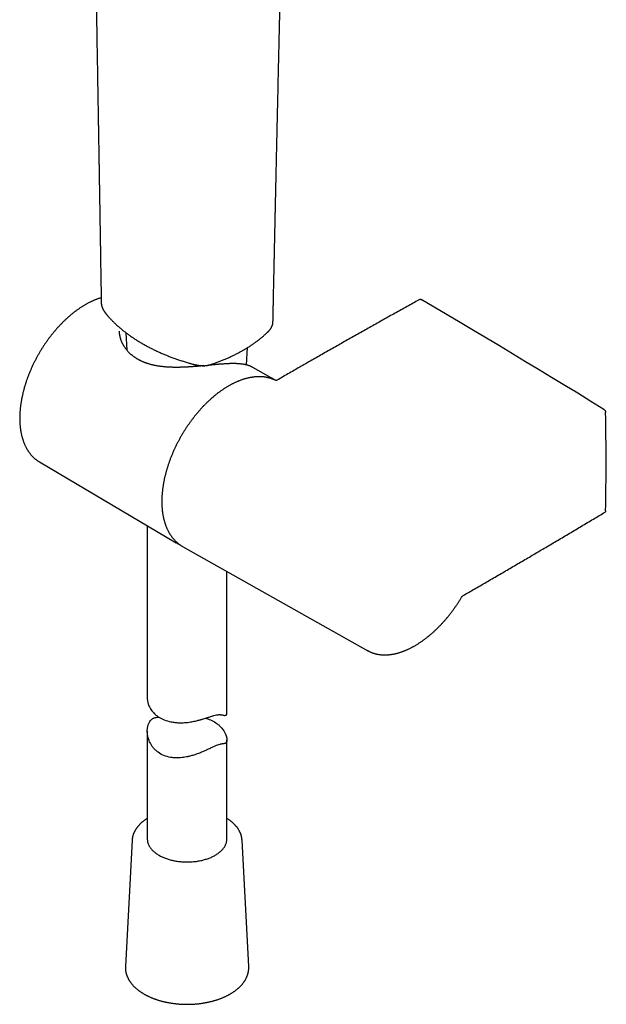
# Model space of a CAD drawing. Header units: millimetres. Extents: x 8 to 501, y 12 to 906.
# Tile 1 of 19: x 387 to 497, y 67 to 252. Entities that reach past the tile are written whole.
import ezdxf

# ---------------------------------------------------------------- set-up
doc = ezdxf.new("R2010")
doc.units = ezdxf.units.MM

msp = doc.modelspace()

# ---------------------------------------------------------------- linework, layer by layer
at = {"color": 7, "linetype": 'Continuous', "lineweight": 30}
for p, q in [((406.52, 193.43), (406.69, 190.15)), ((429.26, 187.34), (429.43, 190.61)), ((433.92, 184.93), (430.45, 186.88)), ((434.77, 184.41), (434.75, 184.42)), ((390.18, 169.08), (390.24, 169.04)), ((390.24, 169.04), (415.96, 153.82)), ((410.55, 157.02), (410.55, 124.49)), ((417.14, 153.15), (417.21, 153.11)), ((417.21, 153.11), (452.12, 133.45)), ((425.55, 121.76), (425.55, 148.42)), ((452.18, 133.42), (452.06, 133.49)), ((410.55, 118.26), (410.55, 97.93)), ((425.55, 97.93), (425.55, 116.61)), ((407.69, 97.72), (406.43, 73.9)), ((407.69, 97.72), (407.69, 97.72)), ((429.67, 73.9), (428.41, 97.72)), ((406.43, 73.9), (406.43, 73.9)), ((429.67, 73.9), (429.67, 73.9))]:
    msp.add_line(p, q, dxfattribs=at)
at = {"color": 7, "linetype": 'Continuous', "lineweight": 30, "flags": 128}
for points in [[(496.6, 178.97), (494.14, 180.48), (491.68, 181.99), (489.22, 183.49), (486.76, 184.98), (484.3, 186.48), (481.85, 187.96), (479.39, 189.44), (476.93, 190.92), (474.47, 192.39), (472.01, 193.86), (469.55, 195.32), (467.09, 196.78), (464.63, 198.23), (462.17, 199.68)], [(433.85, 184.96), (433.98, 184.89), (433.98, 184.89)], [(416.02, 153.79), (416.02, 153.79), (415.9, 153.86)], [(410.55, 97.93), (410.55, 97.83), (410.56, 97.71), (410.57, 97.6), (410.59, 97.48), (410.61, 97.36), (410.64, 97.25), (410.68, 97.13), (410.72, 97.02), (410.76, 96.9), (410.81, 96.79), (410.87, 96.68), (410.93, 96.56), (411, 96.45), (411.07, 96.34), (411.15, 96.24), (411.23, 96.13), (411.32, 96.02), (411.41, 95.92), (411.51, 95.81), (411.61, 95.71), (411.71, 95.61), (411.82, 95.51), (411.94, 95.42), (412.06, 95.32), (412.18, 95.23), (412.31, 95.14), (412.45, 95.05), (412.58, 94.97), (412.72, 94.88), (412.87, 94.8), (413.02, 94.72), (413.17, 94.64), (413.33, 94.57), (413.49, 94.49), (413.65, 94.42), (413.82, 94.36), (413.98, 94.29), (414.16, 94.23), (414.33, 94.17), (414.51, 94.11), (414.69, 94.06), (414.87, 94.01), (415.06, 93.96), (415.25, 93.91), (415.43, 93.87), (415.63, 93.83), (415.82, 93.8), (416.01, 93.76), (416.21, 93.73), (416.41, 93.71), (416.61, 93.68), (416.81, 93.66), (417.01, 93.64), (417.21, 93.63), (417.41, 93.62), (417.61, 93.61), (417.82, 93.6), (418.02, 93.6), (418.22, 93.6), (418.43, 93.61), (418.63, 93.61), (418.83, 93.62), (419.03, 93.64), (419.23, 93.66), (419.43, 93.68), (419.63, 93.7), (419.83, 93.72), (420.03, 93.75), (420.22, 93.79), (420.42, 93.82), (420.61, 93.86), (420.8, 93.9), (420.99, 93.95), (421.17, 93.99), (421.35, 94.04), (421.54, 94.1), (421.71, 94.15), (421.89, 94.21), (422.06, 94.27), (422.23, 94.34), (422.4, 94.4), (422.56, 94.47), (422.72, 94.55), (422.88, 94.62), (423.04, 94.7), (423.19, 94.78), (423.33, 94.86), (423.47, 94.94), (423.61, 95.03), (423.75, 95.11), (423.88, 95.2), (424, 95.3), (424.12, 95.39), (424.24, 95.49), (424.35, 95.58), (424.46, 95.68), (424.56, 95.78), (424.66, 95.89), (424.75, 95.99), (424.84, 96.1), (424.93, 96.2), (425.01, 96.31), (425.08, 96.42), (425.15, 96.53), (425.21, 96.64), (425.27, 96.76), (425.32, 96.87), (425.37, 96.98), (425.41, 97.1), (425.45, 97.21), (425.48, 97.33), (425.5, 97.45), (425.52, 97.56), (425.54, 97.68), (425.55, 97.8), (425.55, 97.91), (425.55, 97.93)]]:
    msp.add_lwpolyline(points, dxfattribs=at)
at = {"color": 7, "linetype": 'Continuous', "lineweight": 30}
msp.add_ellipse((146.56, 374.92), major_axis=(-246.73, 434.89), ratio=0.572321, start_param=3.908625, end_param=3.954095, dxfattribs=at)
for points, knots in [([(400.34, 290.36), (400.34, 290.26), (400.35, 289.97), (400.36, 289.5), (400.37, 288.97), (400.37, 288.46), (400.38, 287.96), (400.39, 287.47), (400.4, 287), (400.41, 286.51), (400.42, 286), (400.42, 285.49), (400.43, 284.99), (400.44, 284.51), (400.45, 284.04), (400.46, 283.6), (400.46, 283.17), (400.47, 282.75), (400.48, 282.36), (400.48, 281.98), (400.49, 281.62), (400.49, 281.3), (400.5, 281.01), (400.5, 280.77), (400.51, 280.52), (400.51, 280.28), (400.52, 280.04), (400.52, 279.65), (400.53, 279.12), (400.54, 278.43), (400.56, 277.73), (400.57, 277.01), (400.58, 276.4), (400.59, 275.87), (400.59, 275.46), (400.6, 275.04), (400.61, 274.63), (400.61, 274.23), (400.62, 273.85), (400.63, 273.48), (400.63, 273.13), (400.64, 272.79), (400.64, 272.47), (400.65, 272.16), (400.65, 271.87), (400.66, 271.6), (400.66, 271.34), (400.67, 271.08), (400.67, 270.81), (400.68, 270.52), (400.68, 270.19), (400.69, 269.85), (400.7, 269.49), (400.7, 269.13), (400.71, 268.76), (400.71, 268.41), (400.72, 268.06), (400.73, 267.7), (400.73, 267.33), (400.74, 266.96), (400.75, 266.57), (400.76, 265.96), (400.77, 265.13), (400.79, 264.04), (400.81, 262.9), (400.83, 261.72), (400.85, 260.55), (400.87, 259.39), (400.91, 257.1), (400.99, 252.49), (401.06, 247.91), (401.12, 244.5), (401.14, 243.44), (401.16, 242.38), (401.17, 241.31), (401.19, 240.23), (401.21, 239.13), (401.23, 238.23), (401.24, 237.53), (401.25, 237.04), (401.25, 236.56), (401.26, 236.09), (401.27, 235.62), (401.28, 235.17), (401.29, 234.71), (401.29, 234.25), (401.3, 233.78), (401.31, 233.33), (401.32, 232.88), (401.32, 232.4), (401.33, 231.88), (401.34, 231.31), (401.35, 230.72), (401.36, 230.11), (401.37, 229.54), (401.38, 229), (401.39, 228.49), (401.4, 227.98), (401.41, 227.46), (401.42, 226.81), (401.43, 226.01), (401.45, 225.06), (401.46, 224.1), (401.48, 223.14), (401.49, 222.24), (401.51, 221.41), (401.52, 220.66), (401.53, 219.91), (401.54, 219.17), (401.56, 218.43), (401.57, 217.7), (401.58, 216.98), (401.59, 216.26), (401.6, 215.54), (401.61, 214.83), (401.63, 214.13), (401.64, 213.45), (401.65, 212.79), (401.66, 212.28), (401.66, 211.93), (401.67, 211.71), (401.67, 211.49), (401.67, 211.26), (401.68, 211.01), (401.68, 210.74), (401.69, 210.43), (401.69, 210.09), (401.7, 209.74), (401.7, 209.36), (401.71, 208.97), (401.72, 208.56), (401.72, 208.13), (401.73, 207.68), (401.74, 207.21), (401.75, 206.73), (401.75, 206.25), (401.76, 205.78), (401.77, 205.31), (401.78, 204.83), (401.78, 204.34), (401.79, 203.83), (401.8, 203.31), (401.81, 202.78), (401.82, 202.22), (401.83, 201.64), (401.84, 201.04), (401.85, 200.42), (401.86, 199.79), (401.86, 199.36), (401.87, 199.14), (401.87, 199.13)], [0, 0, 0, 0, 0.0035107, 0.0094693, 0.0152926, 0.0209797, 0.0264323, 0.0317529, 0.0369413, 0.0419972, 0.0478431, 0.0535007, 0.0589695, 0.0642495, 0.0693404, 0.0742424, 0.0789554, 0.0834795, 0.0878147, 0.091961, 0.0959184, 0.0996869, 0.1025154, 0.1052273, 0.1078492, 0.1104816, 0.1131342, 0.1158071, 0.1232002, 0.1307444, 0.1384397, 0.1462862, 0.1542839, 0.1588387, 0.1634411, 0.1680768, 0.172592, 0.1769447, 0.1811348, 0.1851624, 0.1890192, 0.1927142, 0.1962473, 0.1996185, 0.2028278, 0.2058223, 0.2086607, 0.211363, 0.214123, 0.2175472, 0.2211221, 0.2248476, 0.2287237, 0.2327505, 0.2369278, 0.2406283, 0.2444394, 0.2483612, 0.2523936, 0.2565367, 0.2607774, 0.2650202, 0.2766014, 0.2880555, 0.3011497, 0.3140739, 0.326831, 0.339532, 0.3522329, 0.4021292, 0.4912298, 0.5027761, 0.5143224, 0.5259315, 0.5376801, 0.5495683, 0.5615961, 0.5737636, 0.5791615, 0.5845494, 0.5898378, 0.5950224, 0.6001033, 0.6050806, 0.6099541, 0.6151952, 0.6203109, 0.6253011, 0.6301658, 0.6349144, 0.641034, 0.6473223, 0.6537793, 0.660405, 0.6671993, 0.6726561, 0.6782165, 0.6838393, 0.6894985, 0.695194, 0.705455, 0.715832, 0.7263248, 0.73693, 0.7475045, 0.7558415, 0.7641125, 0.7723175, 0.7804564, 0.7885293, 0.7965362, 0.804466, 0.8122504, 0.8202365, 0.8280498, 0.8356903, 0.8431582, 0.8504535, 0.8575763, 0.8597828, 0.8620886, 0.8645269, 0.8670978, 0.8698012, 0.8726371, 0.8761491, 0.8798448, 0.8837243, 0.8877876, 0.8921236, 0.8966516, 0.9013717, 0.9062835, 0.9113867, 0.9166815, 0.9221664, 0.9271262, 0.9322407, 0.9375038, 0.9429139, 0.9484711, 0.9541752, 0.9600264, 0.9660246, 0.9724661, 0.979069, 0.9858332, 0.9927587, 0.9998456, 1, 1, 1, 1]), ([(434.24, 195.55), (434.24, 195.58), (434.25, 195.72), (434.25, 195.96), (434.26, 196.26), (434.26, 196.55), (434.27, 196.82), (434.27, 197.08), (434.28, 197.33), (434.28, 197.58), (434.29, 197.83), (434.3, 198.08), (434.3, 198.31), (434.3, 198.53), (434.31, 198.72), (434.31, 198.95), (434.32, 199.2), (434.33, 199.51), (434.33, 199.81), (434.34, 200.13), (434.35, 200.45), (434.35, 200.84), (434.36, 201.3), (434.37, 201.83), (434.39, 202.37), (434.4, 202.91), (434.41, 203.46), (434.42, 204.01), (434.43, 204.52), (434.44, 205), (434.45, 205.43), (434.46, 205.85), (434.47, 206.26), (434.48, 206.58), (434.48, 206.81), (434.48, 206.95), (434.49, 207.1), (434.49, 207.23), (434.49, 207.36), (434.5, 207.48), (434.5, 207.6), (434.5, 207.71), (434.5, 207.8), (434.5, 207.87), (434.5, 207.94), (434.51, 208.01), (434.51, 208.09), (434.51, 208.18), (434.51, 208.29), (434.51, 208.4), (434.52, 208.53), (434.52, 208.66), (434.52, 208.8), (434.53, 208.95), (434.53, 209.28), (434.54, 209.78), (434.56, 210.45), (434.57, 211.09), (434.59, 211.72), (434.6, 212.33), (434.61, 212.94), (434.63, 213.54), (434.64, 214.09), (434.65, 214.6), (434.66, 215.06), (434.67, 215.53), (434.68, 216.01), (434.69, 216.5), (434.7, 216.92), (434.71, 217.28), (434.71, 217.56), (434.72, 217.85), (434.73, 218.14), (434.73, 218.42), (434.74, 218.68), (434.74, 218.92), (434.75, 219.15), (434.75, 219.36), (434.76, 219.56), (434.76, 219.74), (434.77, 219.89), (434.77, 220.04), (434.77, 220.18), (434.78, 220.33), (434.78, 220.48), (434.78, 220.66), (434.79, 220.86), (434.79, 221.08), (434.8, 221.31), (434.8, 221.56), (434.81, 221.82), (434.81, 222.09), (434.82, 222.37), (434.83, 222.64), (434.83, 222.92), (434.84, 223.18), (434.84, 223.45), (434.85, 223.81), (434.86, 224.25), (434.87, 224.78), (434.9, 226.05), (434.93, 227.32), (434.96, 228.61), (434.97, 229.18), (434.99, 229.76), (435, 230.35), (435.01, 230.88), (435.02, 231.35), (435.03, 231.75), (435.04, 232.13), (435.05, 232.5), (435.05, 232.86), (435.06, 233.18), (435.07, 233.46), (435.07, 233.7), (435.08, 233.92), (435.08, 234.13), (435.09, 234.34), (435.09, 234.51), (435.1, 234.67), (435.1, 234.82), (435.1, 234.97), (435.11, 235.14), (435.11, 235.31), (435.11, 235.52), (435.12, 235.78), (435.13, 236.08), (435.13, 236.39), (435.14, 236.7), (435.15, 237.02), (435.16, 237.34), (435.16, 237.73), (435.18, 238.2), (435.19, 238.72), (435.2, 239.24), (435.21, 239.75), (435.22, 240.26), (435.23, 240.76), (435.24, 241.25), (435.29, 243.05), (435.33, 244.87), (435.37, 246.68), (435.38, 247.19), (435.39, 247.69), (435.4, 248.21), (435.41, 248.74), (435.43, 249.28), (435.44, 249.75), (435.45, 250.14), (435.45, 250.45), (435.46, 250.75), (435.47, 251.02), (435.47, 251.25), (435.48, 251.46), (435.48, 251.65), (435.49, 251.84), (435.49, 252.02), (435.49, 252.19), (435.5, 252.34), (435.5, 252.5), (435.5, 252.66), (435.51, 252.83), (435.51, 253), (435.52, 253.19), (435.52, 253.39), (435.53, 253.6), (435.53, 253.82), (435.54, 254.05), (435.54, 254.29), (435.55, 254.61), (435.56, 254.99), (435.57, 255.44), (435.58, 255.91), (435.59, 256.41), (435.6, 256.93), (435.61, 257.44), (435.62, 257.95), (435.64, 258.45), (435.65, 258.95), (435.68, 260.2), (435.71, 261.69), (435.75, 263.43), (435.78, 264.65), (435.81, 265.88), (435.83, 266.9), (435.85, 267.7), (435.86, 268.3), (435.87, 268.89), (435.89, 269.5), (435.9, 270.11), (435.92, 270.71), (435.93, 271.29), (435.94, 271.87), (435.95, 272.32), (435.96, 272.66), (435.96, 272.87), (435.97, 273.06), (435.97, 273.24), (435.98, 273.41), (435.98, 273.56), (435.98, 273.68), (435.99, 273.79), (435.99, 273.89), (435.99, 273.99), (435.99, 274.12), (436, 274.26), (436, 274.44), (436, 274.62), (436.01, 274.81), (436.01, 275.01), (436.02, 275.23), (436.02, 275.45), (436.03, 275.67), (436.04, 276.08), (436.05, 276.67), (436.07, 277.44), (436.09, 278.43), (436.12, 279.66), (436.14, 280.82), (436.16, 281.68), (436.18, 282.24), (436.19, 282.78), (436.2, 283.21), (436.2, 283.51), (436.21, 283.7), (436.21, 283.9), (436.22, 284.1), (436.22, 284.32), (436.23, 284.56), (436.23, 284.8), (436.24, 285.06), (436.25, 285.33), (436.25, 285.61), (436.26, 285.91), (436.27, 286.23), (436.27, 286.56), (436.28, 286.9), (436.29, 287.26), (436.3, 287.64), (436.31, 288.02), (436.31, 288.42), (436.32, 288.84), (436.33, 289.12), (436.33, 289.26)], [0, 0, 0, 0, 0.001023, 0.004387, 0.007618, 0.010714, 0.013625, 0.016406, 0.019058, 0.021581, 0.024415, 0.027067, 0.029535, 0.03182, 0.033921, 0.03584, 0.038991, 0.042196, 0.045479, 0.048839, 0.052276, 0.05579, 0.061318, 0.067004, 0.072752, 0.07855, 0.0844, 0.090299, 0.09625, 0.100927, 0.105516, 0.110007, 0.114402, 0.118699, 0.12025, 0.121788, 0.123314, 0.124808, 0.126186, 0.127437, 0.128749, 0.129885, 0.130845, 0.131629, 0.132259, 0.133011, 0.133887, 0.134886, 0.136008, 0.137253, 0.13854, 0.139936, 0.141442, 0.143057, 0.144715, 0.152035, 0.159219, 0.166016, 0.172687, 0.179249, 0.18574, 0.192159, 0.198506, 0.203444, 0.208352, 0.213344, 0.218446, 0.223656, 0.228975, 0.232001, 0.235061, 0.238156, 0.241267, 0.244256, 0.247093, 0.249629, 0.252031, 0.254298, 0.256431, 0.258428, 0.25999, 0.261461, 0.262957, 0.264547, 0.26623, 0.268007, 0.270222, 0.272566, 0.275041, 0.277645, 0.280466, 0.283418, 0.286382, 0.289316, 0.292218, 0.295089, 0.297929, 0.300738, 0.306522, 0.31217, 0.317685, 0.347031, 0.352952, 0.359007, 0.365196, 0.37152, 0.377978, 0.382273, 0.386494, 0.390596, 0.394577, 0.398438, 0.40218, 0.404773, 0.407299, 0.409708, 0.41199, 0.414145, 0.416173, 0.417682, 0.419233, 0.420874, 0.422605, 0.424425, 0.426336, 0.429434, 0.432672, 0.435964, 0.43931, 0.44271, 0.446165, 0.449674, 0.455266, 0.460912, 0.466473, 0.471947, 0.477333, 0.482633, 0.487845, 0.492994, 0.540521, 0.545855, 0.55119, 0.556569, 0.562077, 0.567716, 0.573484, 0.579383, 0.582676, 0.586007, 0.589258, 0.592335, 0.594632, 0.596821, 0.598903, 0.600879, 0.602784, 0.604578, 0.606261, 0.607857, 0.609534, 0.611322, 0.613222, 0.615233, 0.617356, 0.619591, 0.621936, 0.624394, 0.626962, 0.629628, 0.634488, 0.639263, 0.643954, 0.64965, 0.655217, 0.660652, 0.665993, 0.671328, 0.676663, 0.681998, 0.711341, 0.72444, 0.737539, 0.750638, 0.763764, 0.770055, 0.776385, 0.782755, 0.789165, 0.79568, 0.802341, 0.808323, 0.814417, 0.820623, 0.822993, 0.825215, 0.827287, 0.82921, 0.830983, 0.832607, 0.833877, 0.835038, 0.83609, 0.837137, 0.838291, 0.839968, 0.841829, 0.843877, 0.845863, 0.847996, 0.850278, 0.852653, 0.855021, 0.857379, 0.865727, 0.873956, 0.882067, 0.897524, 0.913104, 0.91921, 0.925169, 0.930976, 0.93663, 0.938702, 0.940752, 0.94279, 0.944956, 0.947306, 0.949837, 0.952391, 0.955107, 0.957985, 0.961025, 0.964227, 0.967591, 0.971117, 0.974805, 0.978656, 0.982668, 0.986767, 0.991021, 0.995433, 1, 1, 1, 1]), ([(401.85, 200.01), (401.83, 200.01), (401.74, 199.98), (401.57, 199.93), (401.37, 199.86), (401.16, 199.79), (400.95, 199.71), (400.74, 199.62), (400.53, 199.54), (400.32, 199.45), (400.11, 199.35), (399.9, 199.25), (399.68, 199.15), (399.47, 199.04), (399.26, 198.93), (399.05, 198.81), (398.84, 198.69), (398.63, 198.57), (398.42, 198.44), (398.21, 198.3), (398, 198.17), (397.79, 198.03), (397.58, 197.88), (397.37, 197.74), (397.16, 197.58), (396.95, 197.43), (396.74, 197.27), (396.54, 197.11), (396.33, 196.94), (396.13, 196.77), (395.92, 196.6), (395.72, 196.42), (395.52, 196.24), (395.32, 196.06), (395.12, 195.87), (394.92, 195.68), (394.72, 195.49), (394.52, 195.29), (394.33, 195.09), (394.13, 194.89), (393.94, 194.69), (393.75, 194.48), (393.56, 194.27), (393.37, 194.05), (393.19, 193.84), (393, 193.62), (392.82, 193.4), (392.64, 193.17), (392.46, 192.95), (392.28, 192.72), (392.11, 192.49), (391.93, 192.25), (391.76, 192.02), (391.59, 191.78), (391.42, 191.54), (391.26, 191.3), (391.09, 191.06), (390.93, 190.81), (390.77, 190.56), (390.62, 190.31), (390.46, 190.06), (390.31, 189.81), (390.16, 189.56), (390.02, 189.3), (389.87, 189.04), (389.73, 188.79), (389.59, 188.53), (389.45, 188.27), (389.32, 188), (389.19, 187.74), (389.06, 187.48), (388.94, 187.21), (388.81, 186.95), (388.69, 186.68), (388.58, 186.42), (388.46, 186.15), (388.35, 185.88), (388.24, 185.61), (388.14, 185.34), (388.03, 185.07), (387.94, 184.81), (387.84, 184.54), (387.75, 184.27), (387.66, 184), (387.57, 183.73), (387.49, 183.46), (387.41, 183.19), (387.33, 182.92), (387.26, 182.65), (387.19, 182.38), (387.12, 182.12), (387.06, 181.85), (387, 181.58), (386.94, 181.32), (386.89, 181.05), (386.84, 180.79), (386.79, 180.53), (386.75, 180.26), (386.71, 180), (386.67, 179.74), (386.64, 179.48), (386.61, 179.23), (386.58, 178.97), (386.56, 178.72), (386.54, 178.46), (386.53, 178.21), (386.51, 177.96), (386.51, 177.71), (386.5, 177.47), (386.5, 177.22), (386.5, 176.98), (386.51, 176.74), (386.52, 176.5), (386.53, 176.27), (386.55, 176.03), (386.57, 175.8), (386.59, 175.57), (386.62, 175.34), (386.65, 175.12), (386.69, 174.9), (386.73, 174.68), (386.77, 174.46), (386.81, 174.25), (386.86, 174.04), (386.92, 173.83), (386.97, 173.62), (387.03, 173.42), (387.09, 173.22), (387.16, 173.02), (387.23, 172.83), (387.3, 172.64), (387.38, 172.45), (387.46, 172.27), (387.54, 172.09), (387.63, 171.91), (387.72, 171.74), (387.81, 171.57), (387.91, 171.4), (388.01, 171.24), (388.11, 171.08), (388.22, 170.93), (388.33, 170.78), (388.44, 170.63), (388.56, 170.49), (388.67, 170.35), (388.8, 170.21), (388.92, 170.08), (389.05, 169.96), (389.18, 169.83), (389.31, 169.71), (389.44, 169.6), (389.58, 169.49), (389.72, 169.38), (389.86, 169.28), (390.01, 169.18), (390.11, 169.12), (390.17, 169.08), (390.17, 169.08)], [0, 0, 0, 0, 0.002249, 0.008781, 0.015316, 0.021853, 0.028392, 0.034932, 0.041474, 0.048018, 0.054562, 0.061107, 0.067652, 0.074198, 0.080743, 0.087289, 0.093835, 0.10038, 0.106926, 0.11347, 0.120014, 0.126558, 0.133101, 0.139643, 0.146185, 0.152726, 0.159266, 0.165805, 0.172344, 0.178882, 0.185419, 0.191955, 0.19849, 0.205025, 0.211559, 0.218092, 0.224624, 0.231156, 0.237687, 0.244217, 0.250746, 0.257275, 0.263803, 0.270331, 0.276858, 0.283384, 0.28991, 0.296436, 0.302961, 0.309485, 0.31601, 0.322533, 0.329057, 0.33558, 0.342103, 0.348625, 0.355148, 0.36167, 0.368192, 0.374714, 0.381235, 0.387757, 0.394279, 0.4008, 0.407322, 0.413844, 0.420365, 0.426887, 0.433409, 0.439931, 0.446453, 0.452976, 0.459499, 0.466022, 0.472545, 0.479069, 0.485593, 0.492117, 0.498642, 0.505168, 0.511694, 0.51822, 0.524747, 0.531274, 0.537803, 0.544331, 0.550861, 0.557391, 0.563922, 0.570453, 0.576986, 0.583519, 0.590052, 0.596587, 0.603123, 0.609659, 0.616196, 0.622734, 0.629273, 0.635813, 0.642353, 0.648895, 0.655437, 0.66198, 0.668524, 0.675069, 0.681614, 0.68816, 0.694706, 0.701253, 0.707801, 0.714349, 0.720897, 0.727446, 0.733994, 0.740542, 0.74709, 0.753637, 0.760184, 0.766729, 0.773274, 0.779817, 0.786358, 0.792897, 0.799434, 0.805969, 0.8125, 0.819028, 0.825552, 0.832072, 0.838587, 0.845098, 0.851603, 0.858102, 0.864595, 0.871082, 0.877562, 0.884034, 0.8905, 0.896957, 0.903407, 0.909848, 0.916282, 0.922707, 0.929124, 0.935534, 0.941936, 0.94833, 0.954718, 0.961099, 0.967474, 0.973843, 0.980208, 0.986569, 0.992926, 0.999281, 1, 1, 1, 1]), ([(401.87, 199.13), (401.87, 199.1), (401.87, 199.03), (401.88, 198.93), (401.89, 198.82), (401.91, 198.72), (401.93, 198.61), (401.95, 198.51), (401.98, 198.41), (402.01, 198.31), (402.04, 198.21), (402.08, 198.12), (402.12, 198.01), (402.17, 197.91), (402.22, 197.81), (402.28, 197.7), (402.34, 197.6), (402.4, 197.5), (402.47, 197.4), (402.53, 197.31), (402.61, 197.2), (402.69, 197.1), (402.77, 196.99), (402.86, 196.89), (402.93, 196.8), (402.98, 196.74), (403, 196.71), (403.02, 196.69), (403.03, 196.68)], [0, 0, 0, 0, 0.032068, 0.066515, 0.101033, 0.135639, 0.170347, 0.205168, 0.240103, 0.275138, 0.310237, 0.345556, 0.383372, 0.424047, 0.465242, 0.507083, 0.549616, 0.592866, 0.636808, 0.681327, 0.72656, 0.781433, 0.835482, 0.889911, 0.943691, 0.970017, 0.98729, 1, 1, 1, 1]), ([(461.93, 199.71), (461.59, 199.52), (460.5, 198.92), (458.66, 197.89), (456.42, 196.64), (454.17, 195.38), (451.93, 194.12), (449.68, 192.85), (447.43, 191.58), (445.19, 190.3), (442.94, 189.02), (440.7, 187.74), (438.45, 186.45), (436.54, 185.36), (435.38, 184.69), (434.97, 184.45)], [0, 0, 0, 0, 0.037652, 0.120982, 0.204312, 0.287643, 0.370973, 0.454303, 0.537633, 0.620963, 0.704293, 0.787624, 0.870954, 0.954284, 1, 1, 1, 1]), ([(461.93, 199.71), (461.93, 199.71), (461.94, 199.72), (461.98, 199.73), (462.03, 199.73), (462.08, 199.72), (462.13, 199.7), (462.16, 199.69), (462.17, 199.68)], [0, 0, 0, 0, 0.024296, 0.244824, 0.459118, 0.679628, 0.838574, 1, 1, 1, 1]), ([(403.03, 196.68), (403.08, 196.62), (403.2, 196.48), (403.39, 196.27), (403.59, 196.05), (403.8, 195.84), (404.01, 195.62), (404.22, 195.41), (404.44, 195.19), (404.66, 194.98), (404.89, 194.77), (405.12, 194.57), (405.36, 194.36), (405.6, 194.16), (405.84, 193.95), (406.09, 193.75), (406.35, 193.56), (406.6, 193.36), (406.86, 193.17), (407.13, 192.97), (407.4, 192.78), (407.67, 192.59), (407.94, 192.41), (408.22, 192.22), (408.51, 192.04), (408.79, 191.86), (409.08, 191.69), (409.37, 191.51), (409.67, 191.34), (409.97, 191.17), (410.27, 191), (410.58, 190.84), (410.89, 190.67), (411.2, 190.51), (411.52, 190.35), (411.84, 190.2), (412.16, 190.04), (412.48, 189.89), (412.81, 189.74), (413.14, 189.59), (413.48, 189.45), (413.81, 189.31), (414.15, 189.17), (414.5, 189.03), (414.84, 188.9), (415.19, 188.77), (415.54, 188.64), (415.9, 188.51), (416.25, 188.39), (416.61, 188.26), (416.97, 188.15), (417.33, 188.03), (417.7, 187.92), (418.06, 187.81), (418.35, 187.72), (418.51, 187.68), (418.55, 187.66)], [0, 0, 0, 0, 0.0158288, 0.0345268, 0.0532326, 0.0719363, 0.0906272, 0.1094104, 0.1281396, 0.1468762, 0.1656232, 0.1843836, 0.2031602, 0.2219562, 0.2407745, 0.259618, 0.2784899, 0.2973958, 0.3160308, 0.3349236, 0.353835, 0.3727559, 0.391676, 0.4105839, 0.4294705, 0.4483266, 0.4671432, 0.4859113, 0.504621, 0.5233411, 0.5421806, 0.5610151, 0.5798482, 0.5986833, 0.617523, 0.6363707, 0.6552301, 0.6741048, 0.6929984, 0.7119149, 0.7305316, 0.749388, 0.7682564, 0.7871312, 0.8060073, 0.8248779, 0.8437379, 0.8625823, 0.8814064, 0.9002052, 0.9189743, 0.9377013, 0.9565364, 0.975352, 0.9941638, 1, 1, 1, 1]), ([(433.22, 193.52), (433.23, 193.53), (433.24, 193.54), (433.27, 193.57), (433.31, 193.61), (433.35, 193.65), (433.4, 193.7), (433.46, 193.76), (433.52, 193.83), (433.59, 193.91), (433.65, 193.99), (433.72, 194.07), (433.78, 194.15), (433.84, 194.24), (433.89, 194.32), (433.94, 194.41), (433.99, 194.51), (434.03, 194.6), (434.07, 194.7), (434.11, 194.8), (434.14, 194.9), (434.17, 195), (434.19, 195.11), (434.21, 195.22), (434.23, 195.32), (434.24, 195.43), (434.24, 195.51), (434.24, 195.55), (434.24, 195.55)], [0, 0, 0, 0, 0.011541, 0.036979, 0.062984, 0.092826, 0.126756, 0.164891, 0.207031, 0.252568, 0.295382, 0.338771, 0.382351, 0.425838, 0.46914, 0.512214, 0.555051, 0.597656, 0.638641, 0.682645, 0.7273, 0.771816, 0.816215, 0.860524, 0.90477, 0.948979, 0.993175, 1, 1, 1, 1]), ([(421.28, 187.2), (421.28, 187.2), (421.2, 187.19), (421.04, 187.18), (420.81, 187.16), (420.57, 187.14), (420.33, 187.11), (420.09, 187.09), (419.85, 187.07), (419.61, 187.05), (419.37, 187.03), (419.13, 187.02), (418.89, 187), (418.65, 186.98), (418.4, 186.97), (418.16, 186.95), (417.91, 186.94), (417.66, 186.93), (417.41, 186.92), (417.17, 186.91), (416.92, 186.9), (416.68, 186.89), (416.43, 186.89), (416.18, 186.89), (415.94, 186.89), (415.69, 186.89), (415.45, 186.89), (415.21, 186.9), (414.96, 186.9), (414.72, 186.92), (414.48, 186.93), (414.25, 186.94), (414.01, 186.96), (413.77, 186.98), (413.54, 187.01), (413.31, 187.03), (413.08, 187.06), (412.85, 187.09), (412.63, 187.12), (412.41, 187.16), (412.19, 187.2), (411.98, 187.24), (411.76, 187.29), (411.55, 187.34), (411.34, 187.39), (411.14, 187.44), (410.94, 187.5), (410.74, 187.56), (410.54, 187.62), (410.35, 187.69), (410.16, 187.76), (409.97, 187.83), (409.78, 187.91), (409.6, 187.99), (409.42, 188.07), (409.25, 188.15), (409.07, 188.24), (408.91, 188.33), (408.74, 188.42), (408.58, 188.52), (408.43, 188.62), (408.27, 188.72), (408.12, 188.83), (407.97, 188.93), (407.82, 189.05), (407.68, 189.16), (407.54, 189.28), (407.4, 189.4), (407.27, 189.52), (407.14, 189.65), (407.02, 189.77), (406.9, 189.91), (406.78, 190.04), (406.67, 190.17), (406.56, 190.31), (406.46, 190.45), (406.36, 190.59), (406.26, 190.74), (406.17, 190.88), (406.08, 191.03), (406, 191.18), (405.92, 191.33), (405.84, 191.48), (405.77, 191.63), (405.71, 191.78), (405.65, 191.93), (405.59, 192.08), (405.54, 192.24), (405.5, 192.39), (405.46, 192.54), (405.42, 192.69), (405.39, 192.83), (405.36, 192.98), (405.34, 193.13), (405.33, 193.27), (405.31, 193.42), (405.3, 193.56), (405.3, 193.67), (405.3, 193.73), (405.3, 193.74)], [0, 0, 0, 0, 0.000295, 0.010372, 0.020493, 0.030649, 0.040827, 0.051019, 0.06121, 0.071386, 0.081538, 0.091709, 0.101947, 0.112245, 0.122592, 0.132979, 0.143394, 0.153825, 0.164261, 0.174682, 0.18508, 0.195524, 0.206033, 0.216538, 0.227044, 0.237555, 0.248074, 0.258606, 0.269155, 0.279726, 0.290319, 0.300705, 0.311251, 0.321817, 0.332385, 0.34293, 0.353433, 0.363876, 0.374242, 0.384518, 0.394828, 0.405198, 0.415534, 0.425843, 0.436131, 0.446407, 0.456676, 0.466948, 0.477227, 0.487509, 0.497523, 0.507804, 0.518105, 0.528412, 0.538706, 0.548972, 0.559195, 0.569361, 0.579456, 0.589508, 0.599819, 0.610127, 0.62045, 0.630795, 0.641169, 0.651581, 0.662038, 0.672546, 0.683103, 0.693561, 0.704162, 0.714807, 0.725488, 0.736197, 0.746926, 0.757666, 0.768408, 0.779145, 0.789965, 0.800849, 0.811751, 0.822668, 0.833599, 0.844543, 0.855498, 0.866461, 0.877433, 0.888416, 0.899288, 0.91014, 0.920977, 0.931804, 0.942627, 0.953449, 0.964277, 0.975113, 0.985762, 0.99644, 1, 1, 1, 1]), ([(422.91, 187.54), (422.97, 187.56), (423.14, 187.62), (423.42, 187.72), (423.75, 187.85), (424.08, 187.97), (424.4, 188.1), (424.72, 188.22), (425.04, 188.36), (425.36, 188.49), (425.67, 188.63), (425.98, 188.77), (426.29, 188.91), (426.59, 189.05), (426.89, 189.2), (427.19, 189.35), (427.48, 189.5), (427.77, 189.65), (428.06, 189.81), (428.35, 189.97), (428.63, 190.13), (428.91, 190.29), (429.18, 190.45), (429.46, 190.62), (429.72, 190.79), (429.99, 190.96), (430.25, 191.14), (430.51, 191.31), (430.76, 191.49), (431.01, 191.67), (431.25, 191.86), (431.5, 192.04), (431.73, 192.23), (431.97, 192.42), (432.2, 192.61), (432.42, 192.8), (432.65, 193), (432.86, 193.19), (433.05, 193.37), (433.17, 193.48), (433.22, 193.52)], [0, 0, 0, 0, 0.014202, 0.041034, 0.067871, 0.094714, 0.121564, 0.14842, 0.175282, 0.20215, 0.229023, 0.255903, 0.282789, 0.30968, 0.336576, 0.363477, 0.390383, 0.417294, 0.444208, 0.471127, 0.498048, 0.524972, 0.551898, 0.578826, 0.605754, 0.632682, 0.65961, 0.686535, 0.713457, 0.740375, 0.767288, 0.794195, 0.821094, 0.847984, 0.874864, 0.901732, 0.928586, 0.955426, 0.982248, 1, 1, 1, 1]), ([(418.55, 187.66), (418.59, 187.65), (418.7, 187.62), (418.87, 187.57), (419.06, 187.52), (419.24, 187.47), (419.42, 187.43), (419.59, 187.39), (419.75, 187.36), (419.9, 187.33), (420.06, 187.3), (420.22, 187.27), (420.38, 187.25), (420.52, 187.23), (420.66, 187.22), (420.79, 187.21), (420.93, 187.2), (421.06, 187.2), (421.2, 187.2), (421.34, 187.2), (421.48, 187.21), (421.61, 187.22), (421.74, 187.24), (421.86, 187.25), (421.98, 187.28), (422.1, 187.3), (422.22, 187.33), (422.33, 187.36), (422.45, 187.39), (422.55, 187.42), (422.66, 187.46), (422.76, 187.49), (422.84, 187.52), (422.89, 187.54), (422.91, 187.54)], [0, 0, 0, 0, 0.033784, 0.078994, 0.123273, 0.16561, 0.211549, 0.248622, 0.284635, 0.319664, 0.353855, 0.390907, 0.427099, 0.457818, 0.487933, 0.517471, 0.546519, 0.575151, 0.606532, 0.637525, 0.668136, 0.698426, 0.724916, 0.75236, 0.779067, 0.805768, 0.832422, 0.858978, 0.885316, 0.911269, 0.936584, 0.960896, 0.983739, 1, 1, 1, 1]), ([(430.38, 186.92), (430.34, 186.94), (430.26, 186.98), (430.13, 187.04), (430, 187.1), (429.86, 187.15), (429.72, 187.2), (429.58, 187.25), (429.43, 187.3), (429.28, 187.34), (429.13, 187.37), (428.97, 187.41), (428.81, 187.44), (428.65, 187.47), (428.48, 187.49), (428.31, 187.51), (428.14, 187.53), (427.97, 187.55), (427.79, 187.56), (427.62, 187.57), (427.44, 187.58), (427.26, 187.59), (427.08, 187.59), (426.9, 187.6), (426.71, 187.6), (426.52, 187.59), (426.33, 187.59), (426.14, 187.59), (425.95, 187.58), (425.76, 187.57), (425.56, 187.56), (425.36, 187.55), (425.16, 187.54), (424.96, 187.53), (424.76, 187.51), (424.55, 187.5), (424.35, 187.48), (424.14, 187.47), (423.93, 187.45), (423.72, 187.43), (423.5, 187.41), (423.29, 187.39), (423.07, 187.37), (422.85, 187.35), (422.63, 187.33), (422.41, 187.31), (422.18, 187.29), (422.01, 187.27), (421.91, 187.26), (421.88, 187.26)], [0, 0, 0, 0, 0.022064, 0.044845, 0.067757, 0.090763, 0.113818, 0.13686, 0.160115, 0.183606, 0.20714, 0.230689, 0.254218, 0.277698, 0.301106, 0.324421, 0.347629, 0.370737, 0.39297, 0.415719, 0.43808, 0.460005, 0.481463, 0.503198, 0.524727, 0.546103, 0.567339, 0.58845, 0.609456, 0.630319, 0.651048, 0.671658, 0.692166, 0.712587, 0.732939, 0.753237, 0.773498, 0.793713, 0.813817, 0.833819, 0.853785, 0.873728, 0.893656, 0.913581, 0.933511, 0.953454, 0.973419, 0.993416, 1, 1, 1, 1]), ([(434.75, 184.42), (434.74, 184.43), (434.67, 184.46), (434.55, 184.52), (434.39, 184.59), (434.23, 184.66), (434.06, 184.72), (433.89, 184.78), (433.72, 184.83), (433.55, 184.88), (433.37, 184.92), (433.2, 184.96), (433.02, 185), (432.84, 185.03), (432.65, 185.06), (432.47, 185.08), (432.28, 185.1), (432.09, 185.11), (431.9, 185.12), (431.71, 185.12), (431.52, 185.12), (431.32, 185.12), (431.13, 185.11), (430.93, 185.09), (430.73, 185.07), (430.53, 185.05), (430.33, 185.02), (430.13, 184.99), (429.92, 184.95), (429.72, 184.91), (429.51, 184.87), (429.3, 184.81), (429.1, 184.76), (428.89, 184.7), (428.68, 184.63), (428.47, 184.57), (428.26, 184.49), (428.05, 184.41), (427.83, 184.33), (427.62, 184.25), (427.41, 184.16), (427.2, 184.06), (426.99, 183.96), (426.77, 183.86), (426.56, 183.75), (426.35, 183.64), (426.14, 183.53), (425.92, 183.41), (425.71, 183.28), (425.5, 183.15), (425.29, 183.02), (425.08, 182.89), (424.86, 182.75), (424.65, 182.6), (424.44, 182.46), (424.23, 182.3), (424.02, 182.15), (423.81, 181.99), (423.6, 181.83), (423.39, 181.66), (423.18, 181.49), (422.98, 181.32), (422.77, 181.14), (422.57, 180.96), (422.37, 180.78), (422.17, 180.6), (421.96, 180.41), (421.76, 180.21), (421.57, 180.02), (421.37, 179.82), (421.17, 179.62), (420.98, 179.41), (420.78, 179.21), (420.59, 178.99), (420.4, 178.78), (420.21, 178.56), (420.02, 178.34), (419.84, 178.12), (419.65, 177.9), (419.47, 177.67), (419.29, 177.44), (419.11, 177.21), (418.94, 176.98), (418.76, 176.74), (418.59, 176.5), (418.42, 176.26), (418.25, 176.02), (418.08, 175.78), (417.92, 175.53), (417.76, 175.28), (417.6, 175.03), (417.44, 174.78), (417.29, 174.53), (417.13, 174.27), (416.98, 174.02), (416.84, 173.76), (416.69, 173.5), (416.55, 173.24), (416.41, 172.98), (416.27, 172.71), (416.13, 172.45), (416, 172.18), (415.87, 171.92), (415.75, 171.65), (415.62, 171.39), (415.5, 171.12), (415.39, 170.85), (415.27, 170.58), (415.16, 170.31), (415.05, 170.04), (414.94, 169.77), (414.84, 169.49), (414.74, 169.22), (414.64, 168.95), (414.55, 168.68), (414.46, 168.41), (414.37, 168.13), (414.29, 167.86), (414.21, 167.59), (414.13, 167.32), (414.05, 167.05), (413.98, 166.78), (413.92, 166.51), (413.85, 166.24), (413.79, 165.97), (413.73, 165.71), (413.68, 165.44), (413.63, 165.17), (413.58, 164.91), (413.54, 164.64), (413.5, 164.38), (413.46, 164.12), (413.43, 163.86), (413.4, 163.6), (413.37, 163.34), (413.35, 163.08), (413.33, 162.83), (413.31, 162.57), (413.3, 162.32), (413.29, 162.07), (413.28, 161.82), (413.28, 161.57), (413.28, 161.33), (413.29, 161.08), (413.3, 160.84), (413.31, 160.61), (413.33, 160.37), (413.34, 160.14), (413.37, 159.9), (413.39, 159.67), (413.43, 159.45), (413.46, 159.22), (413.5, 159), (413.54, 158.78), (413.58, 158.56), (413.63, 158.35), (413.68, 158.14), (413.74, 157.93), (413.79, 157.72), (413.86, 157.52), (413.92, 157.32), (413.99, 157.13), (414.06, 156.93), (414.14, 156.74), (414.22, 156.56), (414.3, 156.37), (414.39, 156.19), (414.48, 156.02), (414.57, 155.84), (414.66, 155.68), (414.76, 155.51), (414.87, 155.35), (414.97, 155.19), (415.08, 155.04), (415.19, 154.89), (415.3, 154.74), (415.42, 154.6), (415.54, 154.46), (415.66, 154.33), (415.79, 154.2), (415.92, 154.07), (416.05, 153.95), (416.18, 153.83), (416.32, 153.71), (416.46, 153.6), (416.6, 153.5), (416.75, 153.4), (416.9, 153.3), (417.02, 153.22), (417.1, 153.17), (417.13, 153.16)], [0, 0, 0, 0, 0.001321, 0.006499, 0.01171, 0.016956, 0.022197, 0.027437, 0.032677, 0.03792, 0.043169, 0.048426, 0.053694, 0.058975, 0.064272, 0.069588, 0.074864, 0.08017, 0.085489, 0.090811, 0.096121, 0.101407, 0.106724, 0.112052, 0.117384, 0.122723, 0.128071, 0.133429, 0.138793, 0.144157, 0.149525, 0.154897, 0.160277, 0.165668, 0.171031, 0.176431, 0.181835, 0.187232, 0.192611, 0.197961, 0.203361, 0.208743, 0.214119, 0.219492, 0.224864, 0.230237, 0.235612, 0.240992, 0.246378, 0.251773, 0.257179, 0.262512, 0.26788, 0.273268, 0.278671, 0.284083, 0.2895, 0.294916, 0.300325, 0.305722, 0.311102, 0.316461, 0.321793, 0.327138, 0.332523, 0.337901, 0.343273, 0.348641, 0.354008, 0.359376, 0.364746, 0.37012, 0.375501, 0.38089, 0.386294, 0.391664, 0.397048, 0.402441, 0.407829, 0.413199, 0.418539, 0.423898, 0.429261, 0.434622, 0.439985, 0.445351, 0.450722, 0.456109, 0.461488, 0.46686, 0.472227, 0.477591, 0.482955, 0.48832, 0.493689, 0.499064, 0.504446, 0.509838, 0.515225, 0.520595, 0.52596, 0.531321, 0.536679, 0.542037, 0.547396, 0.552755, 0.558118, 0.563484, 0.568856, 0.574235, 0.57962, 0.585, 0.590378, 0.595756, 0.601137, 0.606525, 0.611894, 0.617265, 0.622653, 0.628044, 0.633424, 0.63878, 0.644126, 0.649511, 0.654888, 0.660261, 0.66563, 0.670999, 0.676369, 0.681742, 0.687119, 0.692504, 0.697898, 0.703311, 0.708661, 0.714032, 0.719419, 0.724819, 0.730227, 0.73564, 0.741055, 0.746465, 0.751868, 0.757259, 0.762636, 0.767991, 0.773343, 0.778714, 0.7841, 0.789498, 0.794903, 0.800312, 0.805719, 0.811122, 0.816515, 0.821894, 0.827254, 0.832569, 0.837964, 0.843347, 0.84872, 0.854085, 0.859443, 0.864796, 0.870147, 0.875496, 0.880847, 0.8862, 0.89156, 0.896896, 0.90221, 0.90754, 0.912872, 0.91819, 0.92348, 0.928732, 0.934016, 0.939291, 0.94456, 0.949824, 0.955088, 0.960355, 0.96562, 0.970875, 0.976123, 0.981364, 0.986601, 0.991836, 0.997072, 1, 1, 1, 1]), ([(434.55, 184.52), (434.55, 184.52), (434.5, 184.55), (434.41, 184.62), (434.26, 184.72), (434.12, 184.81), (434.03, 184.86), (433.99, 184.89)], [0, 0, 0, 0, 0.0065055, 0.2674809, 0.5283292, 0.7890826, 1, 1, 1, 1]), ([(434.83, 184.38), (434.81, 184.39), (434.79, 184.4), (434.77, 184.41), (434.76, 184.42)], [0, 0, 0, 0, 0.618953, 1, 1, 1, 1]), ([(434.97, 184.45), (434.96, 184.45), (434.94, 184.44), (434.91, 184.42), (434.89, 184.41), (434.86, 184.4), (434.84, 184.4), (434.83, 184.39), (434.82, 184.39), (434.81, 184.39), (434.81, 184.39)], [0, 0, 0, 0, 0.1102859, 0.2405804, 0.370506, 0.5002011, 0.6299562, 0.7601447, 0.8914311, 1, 1, 1, 1]), ([(496.6, 178.97), (496.62, 178.96), (496.66, 178.93), (496.72, 178.88), (496.77, 178.82), (496.82, 178.75), (496.86, 178.67), (496.89, 178.6), (496.92, 178.52), (496.94, 178.44), (496.94, 178.39), (496.94, 178.37)], [0, 0, 0, 0, 0.110658, 0.221316, 0.33199, 0.442663, 0.553334, 0.664005, 0.774689, 0.885372, 1, 1, 1, 1]), ([(496.94, 159.81), (496.94, 159.78), (496.94, 159.74), (496.92, 159.68), (496.89, 159.64), (496.87, 159.61), (496.85, 159.59), (496.84, 159.59)], [0, 0, 0, 0, 0.223841, 0.447682, 0.671526, 0.895368, 1, 1, 1, 1]), ([(470.07, 143.85), (470.77, 144.25), (472.22, 145.09), (474.42, 146.36), (476.66, 147.67), (478.91, 148.98), (481.16, 150.3), (483.4, 151.61), (485.65, 152.94), (487.89, 154.26), (490.14, 155.59), (492.38, 156.93), (494.62, 158.26), (496.1, 159.15), (496.84, 159.59)], [0, 0, 0, 0, 0.078468, 0.162362, 0.24627, 0.330185, 0.414098, 0.497997, 0.581876, 0.665716, 0.749578, 0.833439, 0.9173, 1, 1, 1, 1]), ([(416.03, 153.78), (416.03, 153.78), (416.08, 153.75), (416.18, 153.7), (416.34, 153.61), (416.49, 153.54), (416.59, 153.5), (416.63, 153.48)], [0, 0, 0, 0, 0.004039, 0.264087, 0.524131, 0.784201, 1, 1, 1, 1]), ([(452.19, 133.41), (452.23, 133.39), (452.32, 133.34), (452.46, 133.27), (452.62, 133.2), (452.78, 133.13), (452.94, 133.07), (453.1, 133.01), (453.26, 132.96), (453.43, 132.91), (453.6, 132.86), (453.77, 132.82), (453.94, 132.78), (454.12, 132.75), (454.29, 132.73), (454.47, 132.7), (454.65, 132.68), (454.84, 132.67), (455.02, 132.66), (455.21, 132.66), (455.39, 132.65), (455.58, 132.66), (455.77, 132.67), (455.96, 132.68), (456.16, 132.7), (456.35, 132.72), (456.55, 132.75), (456.75, 132.78), (456.95, 132.81), (457.15, 132.86), (457.35, 132.9), (457.55, 132.95), (457.75, 133), (457.95, 133.06), (458.16, 133.12), (458.36, 133.19), (458.57, 133.26), (458.78, 133.34), (458.99, 133.42), (459.2, 133.5), (459.41, 133.59), (459.62, 133.69), (459.82, 133.78), (460.03, 133.88), (460.24, 133.99), (460.45, 134.1), (460.66, 134.21), (460.87, 134.33), (461.08, 134.45), (461.29, 134.58), (461.5, 134.7), (461.71, 134.84), (461.92, 134.97), (462.13, 135.12), (462.34, 135.26), (462.55, 135.41), (462.76, 135.56), (462.97, 135.72), (463.17, 135.88), (463.38, 136.04), (463.59, 136.21), (463.79, 136.37), (463.99, 136.55), (464.2, 136.72), (464.4, 136.9), (464.6, 137.09), (464.8, 137.27), (465, 137.46), (465.2, 137.65), (465.4, 137.85), (465.59, 138.05), (465.79, 138.25), (465.98, 138.45), (466.18, 138.66), (466.37, 138.87), (466.56, 139.08), (466.74, 139.3), (466.93, 139.52), (467.12, 139.74), (467.3, 139.96), (467.48, 140.18), (467.66, 140.41), (467.83, 140.64), (468.01, 140.87), (468.18, 141.1), (468.35, 141.34), (468.52, 141.57), (468.69, 141.81), (468.85, 142.06), (469.02, 142.3), (469.18, 142.55), (469.34, 142.79), (469.49, 143.04), (469.64, 143.29), (469.76, 143.48), (469.82, 143.59), (469.83, 143.61)], [0, 0, 0, 0, 0.008619, 0.019069, 0.029522, 0.039985, 0.050464, 0.060964, 0.071493, 0.082058, 0.092607, 0.103164, 0.113732, 0.124316, 0.134922, 0.145557, 0.156129, 0.166787, 0.177472, 0.188156, 0.198807, 0.209399, 0.220153, 0.230867, 0.241581, 0.252298, 0.263023, 0.273758, 0.284507, 0.295274, 0.306063, 0.316877, 0.327721, 0.338347, 0.349124, 0.359944, 0.370796, 0.38167, 0.392554, 0.403436, 0.414304, 0.425147, 0.435954, 0.446715, 0.457419, 0.468216, 0.47905, 0.489871, 0.500682, 0.511488, 0.522292, 0.5331, 0.543914, 0.554739, 0.565579, 0.576439, 0.58732, 0.59806, 0.608884, 0.619713, 0.630521, 0.64129, 0.652033, 0.662824, 0.673612, 0.6844, 0.695191, 0.70599, 0.716801, 0.727603, 0.738402, 0.749202, 0.760007, 0.770823, 0.781609, 0.792418, 0.803245, 0.814067, 0.824857, 0.835593, 0.846373, 0.857159, 0.867931, 0.878693, 0.889449, 0.900205, 0.910963, 0.921728, 0.932504, 0.943296, 0.954109, 0.964917, 0.975637, 0.986403, 0.997205, 1, 1, 1, 1]), ([(469.83, 143.61), (469.84, 143.62), (469.86, 143.65), (469.89, 143.69), (469.93, 143.73), (469.97, 143.77), (470.01, 143.81), (470.05, 143.83), (470.07, 143.84), (470.07, 143.85)], [0, 0, 0, 0, 0.12027, 0.290048, 0.458914, 0.626223, 0.791508, 0.954332, 1, 1, 1, 1]), ([(410.55, 124.49), (410.55, 124.47), (410.55, 124.37), (410.56, 124.18), (410.6, 123.84), (410.73, 123.33), (410.97, 122.78), (411.27, 122.3), (411.55, 121.93), (411.88, 121.58), (412.25, 121.23), (412.57, 121.02), (412.71, 120.92)], [0, 0, 0, 0, 0.020183, 0.07522, 0.14683, 0.285286, 0.460989, 0.575474, 0.675412, 0.767823, 0.892326, 1, 1, 1, 1]), ([(421.48, 120.71), (421.81, 120.62), (422.55, 120.42), (423.27, 120.01), (423.75, 119.65), (424.01, 119.45), (424.25, 119.22), (424.59, 118.86), (424.94, 118.39), (425.19, 117.94), (425.31, 117.65), (425.37, 117.5), (425.42, 117.36), (425.45, 117.24), (425.51, 117.02), (425.56, 116.72), (425.55, 116.45), (425.51, 116.29), (425.47, 116.2), (425.43, 116.12), (425.37, 116.05), (425.29, 115.99), (425.16, 115.94), (424.96, 115.89), (424.72, 115.86), (424.45, 115.82), (424.16, 115.76), (423.78, 115.64), (423.37, 115.48), (423.01, 115.32), (422.71, 115.18), (422.39, 115.03), (422, 114.86), (421.52, 114.63), (420.9, 114.35), (420.15, 114.05), (419.37, 113.77), (418.62, 113.56), (417.97, 113.41), (417.38, 113.32), (416.86, 113.26), (416.27, 113.22), (415.62, 113.23), (414.69, 113.34), (413.64, 113.64), (412.82, 114.11), (412.33, 114.49), (412.09, 114.71), (411.85, 114.95), (411.6, 115.24), (411.32, 115.63), (411.04, 116.12), (410.8, 116.71), (410.62, 117.38), (410.54, 118.05), (410.55, 118.58), (410.6, 118.95), (410.65, 119.19), (410.7, 119.39), (410.81, 119.7), (410.99, 120.07), (411.26, 120.41), (411.53, 120.63), (411.77, 120.76), (412, 120.84), (412.22, 120.87), (412.42, 120.89), (412.62, 120.89), (412.75, 120.88), (412.8, 120.87)], [0, 0, 0, 0, 0.029046, 0.064763, 0.074742, 0.08514, 0.095957, 0.107195, 0.134059, 0.156033, 0.163456, 0.170097, 0.175957, 0.181037, 0.185339, 0.205334, 0.22488, 0.232634, 0.240372, 0.24811, 0.255866, 0.263655, 0.278255, 0.295752, 0.314411, 0.329495, 0.341864, 0.360289, 0.379261, 0.389059, 0.399108, 0.409442, 0.420091, 0.434861, 0.452762, 0.473827, 0.498074, 0.51695, 0.534178, 0.54976, 0.563699, 0.575998, 0.596965, 0.616905, 0.653818, 0.690771, 0.700646, 0.71078, 0.721177, 0.731843, 0.747655, 0.765945, 0.786722, 0.809988, 0.834302, 0.855408, 0.864766, 0.873329, 0.881102, 0.88809, 0.909077, 0.928925, 0.941665, 0.954111, 0.966361, 0.97432, 0.98347, 0.993824, 1, 1, 1, 1]), ([(412.71, 120.92), (413.04, 120.74), (413.73, 120.35), (414.78, 120.06), (415.72, 119.91), (416.37, 119.86), (416.91, 119.85), (417.33, 119.86), (417.76, 119.89), (418.39, 119.95), (419.15, 120.08), (419.85, 120.23), (420.29, 120.35), (420.54, 120.42), (420.77, 120.49), (420.96, 120.55), (421.34, 120.66), (421.88, 120.83), (422.54, 121.04), (423.1, 121.22), (423.51, 121.32), (423.8, 121.37), (424.01, 121.39), (424.18, 121.39), (424.36, 121.38), (424.54, 121.36), (424.76, 121.32), (425, 121.26), (425.22, 121.23), (425.4, 121.28), (425.5, 121.4), (425.55, 121.56), (425.54, 121.71), (425.54, 121.76)], [0, 0, 0, 0, 0.0713794, 0.1496106, 0.1914133, 0.2350012, 0.2574788, 0.2804094, 0.3037948, 0.3276367, 0.3821099, 0.4275365, 0.4431799, 0.4573757, 0.4701252, 0.48143, 0.4912925, 0.5369818, 0.5793731, 0.6188095, 0.6557169, 0.6751983, 0.6957822, 0.7145553, 0.7296951, 0.7544905, 0.7845807, 0.8199817, 0.8700384, 0.9138398, 0.9517663, 0.9844043, 1, 1, 1, 1]), ([(410.55, 101.82), (410.55, 101.82), (410.5, 101.78), (410.39, 101.72), (410.24, 101.62), (410.09, 101.51), (409.95, 101.41), (409.81, 101.3), (409.67, 101.19), (409.54, 101.08), (409.41, 100.96), (409.28, 100.85), (409.16, 100.73), (409.05, 100.61), (408.94, 100.49), (408.83, 100.37), (408.73, 100.25), (408.63, 100.13), (408.54, 100), (408.45, 99.87), (408.36, 99.75), (408.28, 99.62), (408.21, 99.49), (408.14, 99.36), (408.08, 99.22), (408.02, 99.09), (407.96, 98.96), (407.91, 98.82), (407.87, 98.69), (407.83, 98.55), (407.79, 98.42), (407.76, 98.28), (407.74, 98.15), (407.72, 98.01), (407.7, 97.87), (407.69, 97.78), (407.69, 97.72), (407.69, 97.72)], [0, 0, 0, 0, 0.0001048, 0.0308372, 0.0615706, 0.0923025, 0.1230307, 0.1537525, 0.1844652, 0.2151654, 0.2458497, 0.2765143, 0.3071549, 0.337767, 0.368346, 0.398887, 0.4293848, 0.4598344, 0.4902307, 0.5205688, 0.5508439, 0.5810517, 0.6111886, 0.6412513, 0.6712375, 0.7011457, 0.7309755, 0.7607274, 0.7904032, 0.8200057, 0.8495389, 0.8790079, 0.9084189, 0.9377789, 0.9670958, 0.9963785, 1, 1, 1, 1]), ([(428.41, 97.72), (428.4, 97.74), (428.4, 97.8), (428.39, 97.9), (428.38, 98.03), (428.36, 98.17), (428.33, 98.31), (428.3, 98.44), (428.26, 98.58), (428.22, 98.71), (428.18, 98.84), (428.13, 98.98), (428.07, 99.11), (428.01, 99.24), (427.95, 99.37), (427.88, 99.5), (427.8, 99.63), (427.72, 99.76), (427.64, 99.89), (427.55, 100.01), (427.46, 100.14), (427.36, 100.26), (427.26, 100.38), (427.15, 100.51), (427.04, 100.63), (426.92, 100.74), (426.8, 100.86), (426.68, 100.97), (426.55, 101.09), (426.42, 101.2), (426.28, 101.31), (426.14, 101.41), (426, 101.52), (425.85, 101.62), (425.7, 101.72), (425.6, 101.78), (425.55, 101.82)], [0, 0, 0, 0, 0.008056, 0.037332, 0.066622, 0.095935, 0.125282, 0.154671, 0.184109, 0.213604, 0.243161, 0.272786, 0.302482, 0.332253, 0.3621, 0.392024, 0.422023, 0.452098, 0.482246, 0.512463, 0.542746, 0.573091, 0.603493, 0.633949, 0.664452, 0.694998, 0.725581, 0.756198, 0.786844, 0.817514, 0.848204, 0.87891, 0.90963, 0.940359, 0.971095, 1, 1, 1, 1]), ([(406.43, 73.91), (406.43, 73.89), (406.42, 73.83), (406.42, 73.72), (406.42, 73.58), (406.43, 73.43), (406.44, 73.29), (406.45, 73.14), (406.47, 73), (406.5, 72.86), (406.53, 72.71), (406.57, 72.57), (406.61, 72.43), (406.65, 72.29), (406.7, 72.15), (406.76, 72.01), (406.82, 71.87), (406.88, 71.73), (406.95, 71.59), (407.03, 71.45), (407.1, 71.32), (407.19, 71.18), (407.28, 71.05), (407.37, 70.92), (407.47, 70.78), (407.57, 70.65), (407.68, 70.52), (407.79, 70.4), (407.91, 70.27), (408.03, 70.14), (408.15, 70.02), (408.28, 69.9), (408.41, 69.78), (408.55, 69.66), (408.69, 69.54), (408.84, 69.43), (408.99, 69.32), (409.14, 69.21), (409.3, 69.1), (409.46, 68.99), (409.62, 68.89), (409.79, 68.78), (409.96, 68.68), (410.14, 68.59), (410.32, 68.49), (410.5, 68.4), (410.68, 68.31), (410.87, 68.22), (411.06, 68.13), (411.25, 68.05), (411.45, 67.96), (411.65, 67.88), (411.85, 67.81), (412.06, 67.73), (412.26, 67.66), (412.47, 67.59), (412.69, 67.53), (412.9, 67.46), (413.12, 67.4), (413.33, 67.34), (413.55, 67.29), (413.78, 67.23), (414, 67.18), (414.22, 67.14), (414.45, 67.09), (414.68, 67.05), (414.91, 67.01), (415.14, 66.97), (415.37, 66.94), (415.61, 66.91), (415.84, 66.88), (416.08, 66.85), (416.31, 66.83), (416.55, 66.81), (416.79, 66.8), (417.02, 66.78), (417.26, 66.77), (417.5, 66.76), (417.74, 66.76), (417.98, 66.75), (418.22, 66.76), (418.46, 66.76), (418.7, 66.77), (418.94, 66.77), (419.17, 66.79), (419.41, 66.8), (419.65, 66.82), (419.89, 66.84), (420.12, 66.86), (420.36, 66.89), (420.59, 66.92), (420.82, 66.95), (421.05, 66.99), (421.29, 67.03), (421.51, 67.07), (421.74, 67.11), (421.97, 67.16), (422.19, 67.2), (422.42, 67.26), (422.64, 67.31), (422.86, 67.37), (423.07, 67.43), (423.29, 67.49), (423.5, 67.55), (423.71, 67.62), (423.92, 67.69), (424.13, 67.76), (424.33, 67.84), (424.53, 67.92), (424.73, 68), (424.92, 68.08), (425.12, 68.17), (425.31, 68.25), (425.49, 68.34), (425.68, 68.44), (425.86, 68.53), (426.03, 68.63), (426.21, 68.73), (426.38, 68.83), (426.54, 68.93), (426.71, 69.04), (426.87, 69.14), (427.02, 69.25), (427.17, 69.37), (427.32, 69.48), (427.47, 69.6), (427.61, 69.71), (427.74, 69.83), (427.87, 69.95), (428, 70.08), (428.13, 70.2), (428.24, 70.33), (428.36, 70.45), (428.47, 70.58), (428.57, 70.71), (428.67, 70.84), (428.77, 70.98), (428.86, 71.11), (428.95, 71.25), (429.03, 71.38), (429.11, 71.52), (429.18, 71.66), (429.25, 71.8), (429.31, 71.94), (429.37, 72.08), (429.42, 72.22), (429.47, 72.36), (429.51, 72.5), (429.55, 72.65), (429.58, 72.79), (429.61, 72.93), (429.63, 73.08), (429.65, 73.22), (429.67, 73.37), (429.67, 73.51), (429.68, 73.65), (429.68, 73.78), (429.67, 73.87), (429.67, 73.9)], [0, 0, 0, 0, 0.001816, 0.008059, 0.0143, 0.02054, 0.026781, 0.033025, 0.039272, 0.045526, 0.051786, 0.058056, 0.064335, 0.070626, 0.076928, 0.083244, 0.089572, 0.095915, 0.102271, 0.108642, 0.115026, 0.121424, 0.127835, 0.134258, 0.140693, 0.14714, 0.153597, 0.160063, 0.166538, 0.173021, 0.179511, 0.186008, 0.19251, 0.199016, 0.205526, 0.21204, 0.218556, 0.225075, 0.231595, 0.238116, 0.244638, 0.25116, 0.257682, 0.264204, 0.270725, 0.277246, 0.283765, 0.290284, 0.296801, 0.303317, 0.309831, 0.316345, 0.322856, 0.329367, 0.335875, 0.342383, 0.348889, 0.355393, 0.361896, 0.368398, 0.374898, 0.381397, 0.387895, 0.394392, 0.400887, 0.407382, 0.413875, 0.420368, 0.42686, 0.433351, 0.439841, 0.44633, 0.452819, 0.459308, 0.465796, 0.472283, 0.478771, 0.485258, 0.491744, 0.498231, 0.504718, 0.511205, 0.517691, 0.524178, 0.530666, 0.537153, 0.543641, 0.550129, 0.556618, 0.563108, 0.569598, 0.576089, 0.58258, 0.589073, 0.595566, 0.602061, 0.608556, 0.615053, 0.621551, 0.62805, 0.63455, 0.641052, 0.647555, 0.65406, 0.660566, 0.667073, 0.673583, 0.680093, 0.686606, 0.69312, 0.699635, 0.706153, 0.712671, 0.719192, 0.725713, 0.732236, 0.73876, 0.745285, 0.751811, 0.758338, 0.764865, 0.771392, 0.777918, 0.784444, 0.790969, 0.797492, 0.804013, 0.810531, 0.817045, 0.823556, 0.830061, 0.836561, 0.843054, 0.84954, 0.856018, 0.862486, 0.868945, 0.875392, 0.881828, 0.888252, 0.894662, 0.901059, 0.907442, 0.913811, 0.920166, 0.926506, 0.932833, 0.939146, 0.945446, 0.951734, 0.958012, 0.964279, 0.970538, 0.97679, 0.983036, 0.989279, 0.99552, 1, 1, 1, 1])]:
    msp.add_open_spline(points, degree=3, knots=knots, dxfattribs=at)

doc.saveas('drawing.dxf')
